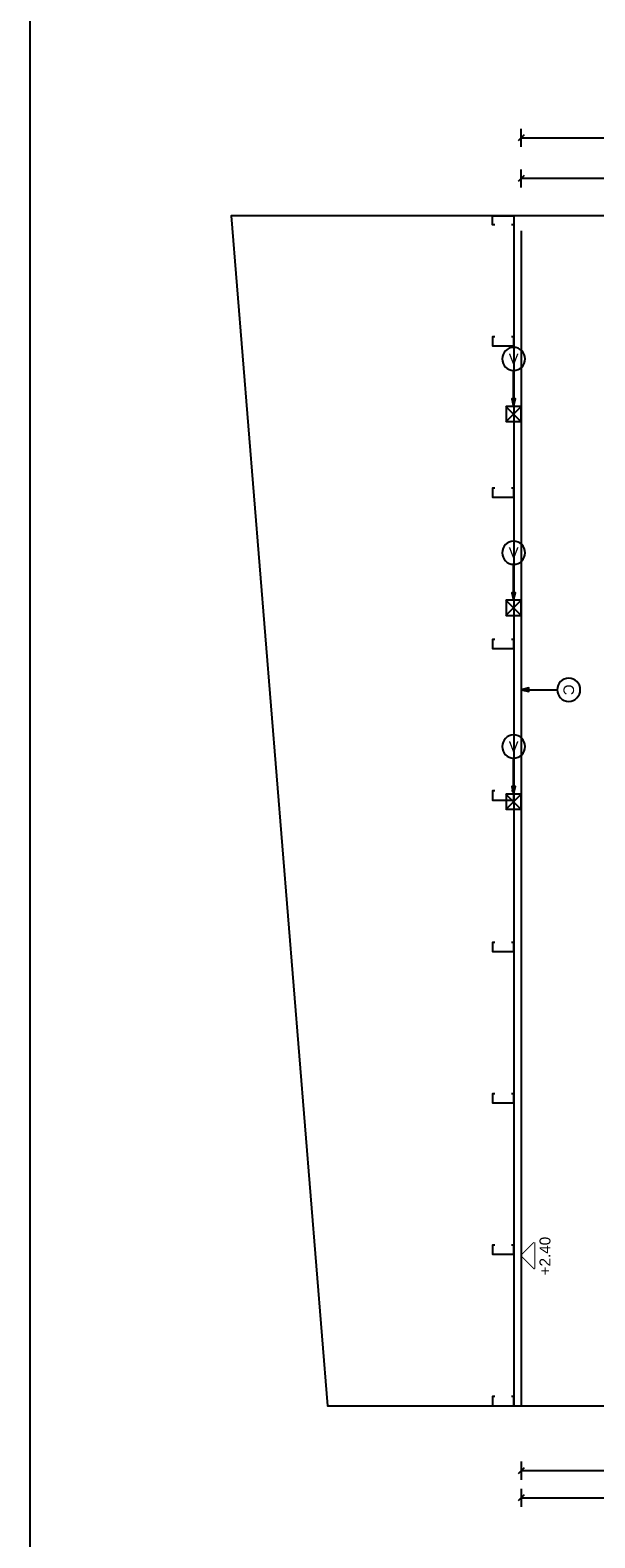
# Model space of a CAD drawing. Extents: x 1 to 126, y -14 to 17.
# Tile 2 of 131: x 18.76 to 20.63, y -2.76 to 2.22. Entities that reach past the tile are written whole.
import ezdxf
from ezdxf.enums import TextEntityAlignment as Align

# ---------------------------------------------------------------- set-up
doc = ezdxf.new("R2010")
doc.units = 0
doc.set_wipeout_variables(frame=1)
doc.header["$PDMODE"] = 3
for name, color, linetype in [('00 AC - YESO', 2, 'Continuous'), ('A-ALBA-1', 1, 'Continuous'), ('A-ANNO-SIMB @ 20', 2, 'Continuous'), ('A-ANOT-COTA-PARC', 1, 'Continuous'), ('A-ANOT-NIVL @ 20', 2, 'Continuous'), ('A-ANOT-TTEC', 2, 'Continuous'), ('AE-MURO', 4, 'Continuous')]:
    doc.layers.add(name, color=color, linetype=linetype)
doc.layers.add('A-ALBA-4', color=2, linetype='Continuous', lineweight=25)
doc.styles.add('BIS-COTA', font='swissb.ttf')
doc.styles.add('BIS-TXT', font='swiss.ttf')
doc.styles.add('E5-100', font='micross.ttf')
doc.dimstyles.new('BIS-COTA-PARC', dxfattribs={"dimscale": 0, "dimtxt": 0.0018, "dimasz": 0.001, "dimexe": 0.0015, "dimexo": 0, "dimgap": 0.0005, "dimtad": 1, "dimdec": 0, "dimlfac": 100, "dimzin": 9, "dimdsep": 46, "dimtxsty": 'BIS-COTA', "dimblk": 'OBLIQUE', "dimcen": 2.5, "dimclrd": 256, "dimclre": 251, "dimclrt": 2, "dimadec": 1, "dimazin": 2, "dimtfac": 1, "dimtdec": 0, "dimtix": 1, "dimtmove": 2, "dimatfit": 3, "dimldrblk": 'DOT', "dimfxl": 0.0015, "dimfxlon": 1, "dimtolj": 1, "dimtzin": 0, "dimarcsym": 0})

# ---------------------------------------------------------------- blocks, each defined once
blk = doc.blocks.new('*U53')
blk.add_lwpolyline([(0, 0.00785), (0.00031, 0.0066), (-0.00031, 0.0066)], close=True)
blk.add_wipeout([(0, -0.00191), (0.0003, -0.00189), (0.00059, -0.00182), (0.00087, -0.0017), (0.00112, -0.00155), (0.00135, -0.00135), (0.00155, -0.00112), (0.0017, -0.00087), (0.00182, -0.00059), (0.00189, -0.0003), (0.00191, 0), (0.00189, 0.0003), (0.00182, 0.00059), (0.0017, 0.00087), (0.00155, 0.00112), (0.00135, 0.00135), (0.00112, 0.00155), (0.00087, 0.0017), (0.00059, 0.00182), (0.0003, 0.00189), (0, 0.00191), (-0.0003, 0.00189), (-0.00059, 0.00182), (-0.00087, 0.0017), (-0.00112, 0.00155), (-0.00135, 0.00135), (-0.00155, 0.00112), (-0.0017, 0.00087), (-0.00182, 0.00059), (-0.00189, 0.0003), (-0.00191, 0), (-0.00189, -0.0003), (-0.00182, -0.00059), (-0.0017, -0.00087), (-0.00155, -0.00112), (-0.00135, -0.00135), (-0.00112, -0.00155), (-0.00087, -0.0017), (-0.00059, -0.00182), (-0.0003, -0.00189)])
at = {"linetype": 'Continuous'}
blk.add_line((0, 0.00785), (0, 0.00191), dxfattribs=at)
blk.add_circle((0, 0), 0.00191)
at = {"color": 1, "linetype": 'Continuous', "style": 'E5-100'}
blk.add_attdef('LETRA', text='', height=0.00175, dxfattribs=at).set_placement((0, 0), align=Align.MIDDLE_CENTER)
blk = doc.blocks.new('_Oblique')
at = {"color": 0, "lineweight": -2}
blk.add_line((-0.5, -0.5), (0.5, 0.5), dxfattribs=at)
blk = doc.blocks.new('*D245')
at = {"layer": 'A-ANOT-COTA-PARC', "color": 251, "lineweight": -2, "transparency": 16777216}
for p, q in [((20.3826, 1.6964), (20.3826, 1.7564)), ((21.2726, 1.6964), (21.2726, 1.7564))]:
    blk.add_line(p, q, dxfattribs=at)
at = {"layer": 'A-ANOT-COTA-PARC', "lineweight": -2, "transparency": 16777216}
blk.add_line((21.2726, 1.7264), (20.3826, 1.7264), dxfattribs=at)
at = {"layer": 'Defpoints', "color": 0, "transparency": 16777216}
for p in [(20.3826, 1.7264), (20.3826, 1.6035), (21.2726, 1.6035)]:
    blk.add_point(p, dxfattribs=at)
at = {"layer": 'A-ANOT-COTA-PARC', "lineweight": -2, "transparency": 16777216, "xscale": 0.02, "yscale": 0.02, "zscale": 0.02, "rotation": 180}
blk.add_blockref('_Oblique', (20.3826, 1.7264), dxfattribs=at)
at = {"layer": 'A-ANOT-COTA-PARC', "lineweight": -2, "transparency": 16777216, "xscale": 0.02, "yscale": 0.02, "zscale": 0.02}
blk.add_blockref('_Oblique', (21.2726, 1.7264), dxfattribs=at)
at = {"layer": 'A-ANOT-COTA-PARC', "color": 2, "transparency": 16777216, "insert": (20.8276, 1.6979), "char_height": 0.036, "attachment_point": 5, "rotation": 180, "style": 'BIS-COTA'}
blk.add_mtext('\\A1;89', dxfattribs=at)
blk = doc.blocks.new('_Dot')
at = {"color": 0, "linetype": 'ByBlock', "lineweight": -2}
blk.add_line((-0.5, 0), (-1, 0), dxfattribs=at)
at = {"color": 0, "linetype": 'ByBlock', "const_width": 0.5}
blk.add_lwpolyline([(-0.25, 0, 1), (0.25, 0, 1)], format="xyb", close=True, dxfattribs=at)
blk = doc.blocks.new('*D246')
at = {"layer": 'A-ANOT-COTA-PARC', "color": 251, "lineweight": -2, "transparency": 16777216}
for p, q in [((20.3826, 1.8304), (20.3826, 1.8904)), ((22.7826, 1.8304), (22.7826, 1.8904))]:
    blk.add_line(p, q, dxfattribs=at)
at = {"layer": 'A-ANOT-COTA-PARC', "lineweight": -2, "transparency": 16777216}
blk.add_line((20.3826, 1.8604), (22.7826, 1.8604), dxfattribs=at)
at = {"layer": 'Defpoints', "color": 0, "transparency": 16777216}
for p in [(22.7826, 1.8604), (20.3826, 1.6035), (22.7826, 1.5885)]:
    blk.add_point(p, dxfattribs=at)
at = {"layer": 'A-ANOT-COTA-PARC', "lineweight": -2, "transparency": 16777216, "xscale": 0.02, "yscale": 0.02, "zscale": 0.02, "rotation": 180}
blk.add_blockref('_Oblique', (20.3826, 1.8604), dxfattribs=at)
at = {"layer": 'A-ANOT-COTA-PARC', "lineweight": -2, "transparency": 16777216, "xscale": 0.02, "yscale": 0.02, "zscale": 0.02}
blk.add_blockref('_Oblique', (22.7826, 1.8604), dxfattribs=at)
at = {"layer": 'A-ANOT-COTA-PARC', "color": 2, "transparency": 16777216, "insert": (21.5826, 1.8319), "char_height": 0.036, "attachment_point": 5, "rotation": 180, "style": 'BIS-COTA'}
blk.add_mtext('\\A1;240', dxfattribs=at)
blk = doc.blocks.new('*D250')
at = {"layer": 'A-ANOT-COTA-PARC', "color": 251, "lineweight": -2, "transparency": 16777216}
for p, q in [((20.3826, -2.5108), (20.3826, -2.5708)), ((21.2726, -2.5108), (21.2726, -2.5708))]:
    blk.add_line(p, q, dxfattribs=at)
at = {"layer": 'A-ANOT-COTA-PARC', "lineweight": -2, "transparency": 16777216}
blk.add_line((21.2726, -2.5408), (20.3826, -2.5408), dxfattribs=at)
at = {"layer": 'Defpoints', "color": 0, "transparency": 16777216}
for p in [(20.3826, -2.3265), (21.2726, -2.3265), (20.3826, -2.5408)]:
    blk.add_point(p, dxfattribs=at)
at = {"layer": 'A-ANOT-COTA-PARC', "lineweight": -2, "transparency": 16777216, "xscale": 0.02, "yscale": 0.02, "zscale": 0.02, "rotation": 180}
blk.add_blockref('_Oblique', (20.3826, -2.5408), dxfattribs=at)
at = {"layer": 'A-ANOT-COTA-PARC', "lineweight": -2, "transparency": 16777216, "xscale": 0.02, "yscale": 0.02, "zscale": 0.02}
blk.add_blockref('_Oblique', (21.2726, -2.5408), dxfattribs=at)
at = {"layer": 'A-ANOT-COTA-PARC', "color": 2, "transparency": 16777216, "insert": (20.8276, -2.5694), "char_height": 0.036, "attachment_point": 5, "rotation": 180, "style": 'BIS-COTA'}
blk.add_mtext('\\A1;89', dxfattribs=at)
blk = doc.blocks.new('*D251')
at = {"layer": 'A-ANOT-COTA-PARC', "color": 251, "lineweight": -2, "transparency": 16777216}
for p, q in [((20.3826, -2.6002), (20.3826, -2.6602)), ((22.7826, -2.6002), (22.7826, -2.6602))]:
    blk.add_line(p, q, dxfattribs=at)
at = {"layer": 'A-ANOT-COTA-PARC', "lineweight": -2, "transparency": 16777216}
blk.add_line((20.3826, -2.6302), (22.7826, -2.6302), dxfattribs=at)
at = {"layer": 'Defpoints', "color": 0, "transparency": 16777216}
for p in [(20.3826, -2.3265), (22.7826, -2.3115), (22.7826, -2.6302)]:
    blk.add_point(p, dxfattribs=at)
at = {"layer": 'A-ANOT-COTA-PARC', "lineweight": -2, "transparency": 16777216, "xscale": 0.02, "yscale": 0.02, "zscale": 0.02, "rotation": 180}
blk.add_blockref('_Oblique', (20.3826, -2.6302), dxfattribs=at)
at = {"layer": 'A-ANOT-COTA-PARC', "lineweight": -2, "transparency": 16777216, "xscale": 0.02, "yscale": 0.02, "zscale": 0.02}
blk.add_blockref('_Oblique', (22.7826, -2.6302), dxfattribs=at)
at = {"layer": 'A-ANOT-COTA-PARC', "color": 2, "transparency": 16777216, "insert": (21.5826, -2.6587), "char_height": 0.036, "attachment_point": 5, "rotation": 180, "style": 'BIS-COTA'}
blk.add_mtext('\\A1;240', dxfattribs=at)
blk = doc.blocks.new('*U185')
at = {"color": 0, "linetype": 'Continuous'}
blk.add_line((-0.0043, 0), (0.00215, 0), dxfattribs=at)
at = {"color": 0, "linetype": 'Continuous', "ltscale": 5}
blk.add_lwpolyline([(-0.00215, 0.00215), (0.00215, 0.00215), (0, 0), (-0.00215, 0.00215)], dxfattribs=at)
blk.add_wipeout([(0, 0), (0.00215, 0.00215), (-0.00215, 0.00215)])
blk = doc.blocks.new('*U55')
blk.add_lwpolyline([(0, -0.00785), (-0.00031, -0.0066), (0.00031, -0.0066)], close=True)
blk.add_wipeout([(0, -0.00191), (0.0003, -0.00189), (0.00059, -0.00182), (0.00087, -0.0017), (0.00112, -0.00155), (0.00135, -0.00135), (0.00155, -0.00112), (0.0017, -0.00087), (0.00182, -0.00059), (0.00189, -0.0003), (0.00191, 0), (0.00189, 0.0003), (0.00182, 0.00059), (0.0017, 0.00087), (0.00155, 0.00112), (0.00135, 0.00135), (0.00112, 0.00155), (0.00087, 0.0017), (0.00059, 0.00182), (0.0003, 0.00189), (0, 0.00191), (-0.0003, 0.00189), (-0.00059, 0.00182), (-0.00087, 0.0017), (-0.00112, 0.00155), (-0.00135, 0.00135), (-0.00155, 0.00112), (-0.0017, 0.00087), (-0.00182, 0.00059), (-0.00189, 0.0003), (-0.00191, 0), (-0.00189, -0.0003), (-0.00182, -0.00059), (-0.0017, -0.00087), (-0.00155, -0.00112), (-0.00135, -0.00135), (-0.00112, -0.00155), (-0.00087, -0.0017), (-0.00059, -0.00182), (-0.0003, -0.00189)])
at = {"linetype": 'Continuous'}
blk.add_line((0, -0.00785), (0, -0.00191), dxfattribs=at)
blk.add_circle((0, 0), 0.00191)
at = {"color": 1, "linetype": 'Continuous', "style": 'E5-100'}
blk.add_attdef('LETRA', text='', height=0.00175, dxfattribs=at).set_placement((0, 0), align=Align.MIDDLE_CENTER)

msp = doc.modelspace()

# ---------------------------------------------------------------- linework, layer by layer
at = {"color": 6, "ltscale": 0.01}
for points in [[(20.2953, 1.5735), (20.2882, 1.5735), (20.2882, 1.6035), (20.3582, 1.6035), (20.3582, 1.5735), (20.351, 1.5735)], [(20.2953, 0.704), (20.2882, 0.704), (20.2882, 0.674), (20.3582, 0.674), (20.3582, 0.704), (20.351, 0.704)], [(20.2953, 0.204), (20.2882, 0.204), (20.2882, 0.174), (20.3582, 0.174), (20.3582, 0.204), (20.351, 0.204)], [(20.2953, -0.796), (20.2882, -0.796), (20.2882, -0.826), (20.3582, -0.826), (20.3582, -0.796), (20.351, -0.796)], [(20.2953, -1.296), (20.2882, -1.296), (20.2882, -1.326), (20.3582, -1.326), (20.3582, -1.296), (20.351, -1.296)], [(20.2953, -2.296), (20.2882, -2.296), (20.2882, -2.326), (20.3582, -2.326), (20.3582, -2.296), (20.351, -2.296)]]:
    msp.add_lwpolyline(points, dxfattribs=at)

# ---------------------------------------------------------------- block references
at = {"layer": 'A-ANNO-SIMB @ 20', "linetype": 'Continuous'}
ref = msp.add_blockref('*U53', (20.5395, 0.038), dxfattribs=dict(at, xscale=-20, yscale=20, zscale=20, rotation=89.99999999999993))
ref.add_attrib('LETRA', 'C', dxfattribs={"layer": '0', "color": 1, "linetype": 'Continuous', "height": 0.035, "rotation": 270, "style": 'E5-100'}).set_placement((20.5395, 0.038), align=Align.MIDDLE_CENTER)

# ---------------------------------------------------------------- dimensions: what is measured, and where the dimension line sits
at = {"layer": 'A-ANOT-COTA-PARC'}
for base, p1, p2, picture, middle in [((22.7826, 1.8604), (20.3826, 1.6035), (22.7826, 1.5885), '*D246', (21.5826, 1.8319)), ((20.3826, 1.7264), (21.2726, 1.6035), (20.3826, 1.6035), '*D245', (20.8276, 1.6979)), ((22.7826, -2.6302), (20.3826, -2.3265), (22.7826, -2.3115), '*D251', (21.5826, -2.6587)), ((20.3826, -2.5408), (21.2726, -2.3265), (20.3826, -2.3265), '*D250', (20.8276, -2.5694))]:
    dim = msp.add_linear_dim(base=base, p1=p1, p2=p2, angle=180, dimstyle='BIS-COTA-PARC', override={"dimscale": 0, "dimtix": 1, "dimtofl": 1, "dimtmove": 2, "dimatfit": 3}, dxfattribs=at)
    dim.commit()
    dim.dimension.update_dxf_attribs({"geometry": picture, "text_midpoint": middle})

# ---------------------------------------------------------------- wipeouts: each hides what was drawn before it
for points in [[(22.7826, 0.9235), (20.3826, 0.9235), (20.3826, 0.9735), (22.7826, 0.9735)], [(22.7826, 0.2835), (20.3826, 0.2835), (20.3826, 0.3335), (22.7826, 0.3335)], [(22.7826, -0.3565), (20.3826, -0.3565), (20.3826, -0.3065), (22.7826, -0.3065)]]:
    msp.add_wipeout(points).dxf.layer = 'A-ALBA-1'

# ---------------------------------------------------------------- next in the draw order: linework, layer by layer
msp.add_lwpolyline([(18.7603, -8.7641), (18.7603, 7.9395), (34.5987, 7.9395), (34.5987, -8.7641)], close=True)
at = {"layer": 'A-ALBA-4', "lineweight": 25}
msp.add_lwpolyline([(22.7826, 1.5885), (21.2826, 1.5885), (21.2826, 1.6035), (19.4244, 1.6035), (19.7426, -2.3265), (21.2826, -2.3265), (21.2826, -2.3115), (22.7826, -2.3115)], close=True, dxfattribs=at)
at = {"layer": 'AE-MURO'}
for p, q in [((20.3826, 0.923), (20.3321, 0.9735)), ((20.3321, 0.923), (20.3826, 0.9735)), ((20.3826, 0.283), (20.3321, 0.3335)), ((20.3321, 0.283), (20.3826, 0.3335)), ((20.3826, -0.357), (20.3321, -0.3065)), ((20.3321, -0.357), (20.3826, -0.3065))]:
    msp.add_line(p, q, dxfattribs=at)
for points in [[(20.3826, 0.9235), (20.3826, 0.9735), (20.3326, 0.9735), (20.3326, 0.9235)], [(20.3826, 0.2835), (20.3826, 0.3335), (20.3326, 0.3335), (20.3326, 0.2835)], [(20.3826, -0.3565), (20.3826, -0.3065), (20.3326, -0.3065), (20.3326, -0.3565)]]:
    msp.add_lwpolyline(points, close=True, dxfattribs=at)

# ---------------------------------------------------------------- next in the draw order: block references
at = {"layer": 'A-ANNO-SIMB @ 20', "linetype": 'Continuous'}
ref = msp.add_blockref('*U55', (20.3576, 1.1305), dxfattribs=dict(at, xscale=-20, yscale=20, zscale=20, rotation=359.9999999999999))
ref.add_attrib('LETRA', 'V', dxfattribs={"layer": '0', "color": 1, "linetype": 'Continuous', "height": 0.035, "rotation": 360, "style": 'E5-100'}).set_placement((20.3576, 1.1305), align=Align.MIDDLE_CENTER)
ref = msp.add_blockref('*U55', (20.3576, 0.4905), dxfattribs=dict(at, xscale=-20, yscale=20, zscale=20, rotation=359.9999999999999))
ref.add_attrib('LETRA', 'V', dxfattribs={"layer": '0', "color": 1, "linetype": 'Continuous', "height": 0.035, "rotation": 360, "style": 'E5-100'}).set_placement((20.3576, 0.4905), align=Align.MIDDLE_CENTER)
ref = msp.add_blockref('*U55', (20.3576, -0.1495), dxfattribs=dict(at, xscale=-20, yscale=20, zscale=20, rotation=359.9999999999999))
ref.add_attrib('LETRA', 'V', dxfattribs={"layer": '0', "color": 1, "linetype": 'Continuous', "height": 0.035, "rotation": 360, "style": 'E5-100'}).set_placement((20.3576, -0.1495), align=Align.MIDDLE_CENTER)
at = {"layer": 'A-ANOT-NIVL @ 20', "xscale": 20, "yscale": 20, "zscale": 20, "rotation": 270.0000000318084}
msp.add_blockref('*U185', (20.3826, -1.8301), dxfattribs=at)

# ---------------------------------------------------------------- next in the draw order: linework, layer by layer
at = {"color": 6, "ltscale": 0.01}
for points in [[(20.2953, 1.204), (20.2882, 1.204), (20.2882, 1.174), (20.3582, 1.174), (20.3582, 1.204), (20.351, 1.204)], [(20.2953, -0.296), (20.2882, -0.296), (20.2882, -0.326), (20.3582, -0.326), (20.3582, -0.296), (20.351, -0.296)], [(20.2953, -1.796), (20.2882, -1.796), (20.2882, -1.826), (20.3582, -1.826), (20.3582, -1.796), (20.351, -1.796)]]:
    msp.add_lwpolyline(points, dxfattribs=at)
at = {"layer": '00 AC - YESO'}
for p, q in [((20.3582, 1.6035), (20.3582, -2.326)), ((20.3826, 1.554), (20.3826, -2.3265))]:
    msp.add_line(p, q, dxfattribs=at)

# ---------------------------------------------------------------- next in the draw order: texts
at = {"layer": 'A-ANOT-TTEC', "insert": (20.443, -1.8956), "char_height": 0.036, "attachment_point": 1, "rotation": 90, "style": 'BIS-TXT'}
msp.add_mtext_dynamic_manual_height_columns('+2.40', width=0.605992, gutter_width=0.025, heights=[0], dxfattribs=at)

doc.saveas('drawing.dxf')
